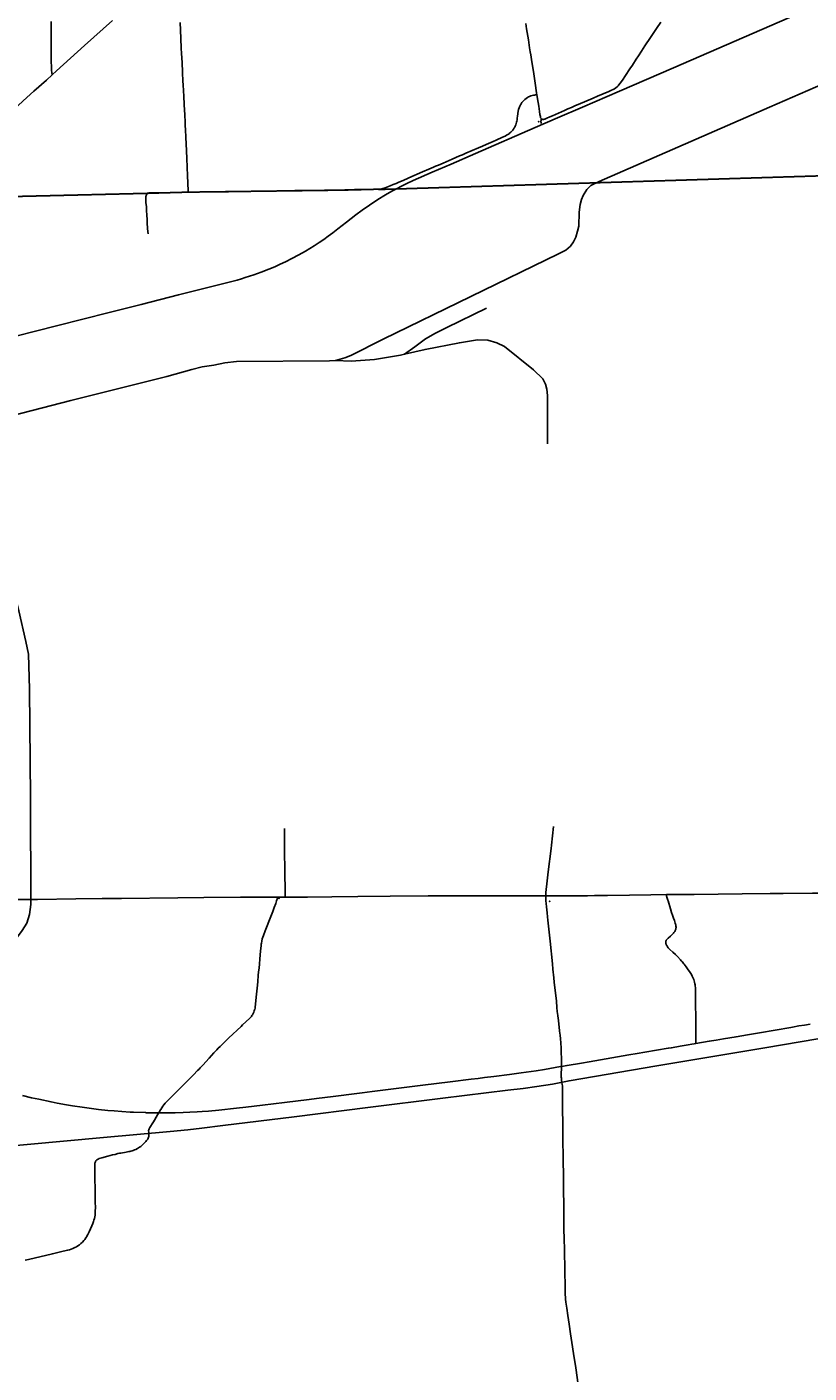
# Model space of a CAD drawing. Header units: feet. Extents: x 2113747 to 2516209, y 960708 to 1356798.
# Tile 48 of 92: x 2330495 to 2346170, y 1145448 to 1172433. Entities that reach past the tile are written whole.
import ezdxf

# ---------------------------------------------------------------- set-up
doc = ezdxf.new("R2010")
doc.units = ezdxf.units.FT
doc.header["$LTSCALE"] = 20
doc.header["$MEASUREMENT"] = 0
doc.linetypes.add('OhDOT_USTN3', pattern=[0.22, 0.165, -0.055])
doc.linetypes.add('rr2', pattern=[0])
for name, color, linetype in [('GM_X_County_Road', 3, 'Continuous'), ('GM_X_Rail_Line', 251, 'rr2'), ('GM_X_State_Location', 251, 'Continuous'), ('GM_X_State_Route', 1, 'Continuous'), ('GM_X_Township', 251, 'OhDOT_USTN3'), ('GM_X_Township_Road', 4, 'Continuous'), ('GM_X_Unincorporated_Location', 2, 'Continuous')]:
    doc.layers.add(name, color=color, linetype=linetype)
doc.styles.add('Styledgn030', font='dgn030.shx')

msp = doc.modelspace()

# ---------------------------------------------------------------- linework, layer by layer
at = {"layer": 'GM_X_County_Road', "flags": 128}
for points in [[(2330999, 1171470), (2330992, 1171519), (2330988, 1171562), (2330985, 1171649), (2330983, 1171728), (2330982, 1171826), (2330982, 1171908), (2330981, 1171945), (2330981, 1172056), (2330981, 1172125), (2330982, 1172217), (2330981, 1172321), (2330982, 1172423), (2330981, 1172540)], [(2340715, 1171075), (2340709, 1171115), (2340703, 1171160), (2340687, 1171261), (2340665, 1171400), (2340651, 1171490), (2340637, 1171578), (2340614, 1171733), (2340591, 1171876), (2340582, 1171934), (2340569, 1172015), (2340544, 1172174), (2340509, 1172397), (2340492, 1172501)], [(2340807, 1170590), (2340815, 1170585), (2340823, 1170581), (2340834, 1170579), (2340845, 1170579), (2340859, 1170582), (2340874, 1170586), (2340913, 1170603), (2340973, 1170628), (2341030, 1170654), (2341268, 1170758), (2341337, 1170788), (2341409, 1170820), (2341475, 1170849), (2341590, 1170897), (2341668, 1170932), (2341846, 1171008), (2341931, 1171043), (2342042, 1171091), (2342155, 1171138), (2342212, 1171162), (2342244, 1171178), (2342272, 1171195), (2342298, 1171213), (2342321, 1171232), (2342341, 1171253), (2342359, 1171272), (2342382, 1171303), (2342430, 1171369), (2342491, 1171459), (2342580, 1171593), (2342628, 1171667), (2342707, 1171788), (2342748, 1171851), (2342813, 1171950), (2342881, 1172051), (2342994, 1172220), (2343114, 1172401), (2343202, 1172531)], [(2340807, 1170590), (2340801, 1170596), (2340794, 1170605), (2340790, 1170614), (2340787, 1170624), (2340784, 1170637), (2340775, 1170679), (2340767, 1170738), (2340751, 1170847), (2340739, 1170920), (2340715, 1171075)], [(2340801, 1170496), (2340798, 1170516), (2340797, 1170533), (2340797, 1170544), (2340798, 1170560), (2340801, 1170571), (2340807, 1170590)], [(2340892, 1155014), (2340896, 1155085), (2340901, 1155144), (2340912, 1155255), (2340939, 1155496), (2340998, 1155967), (2341005, 1156032), (2341050, 1156407)], [(2329953, 1154936), (2330292, 1154939), (2330706, 1154944), (2331478, 1154954), (2332002, 1154960), (2332389, 1154964), (2333519, 1154976), (2334039, 1154982), (2334772, 1154986), (2334828, 1154986), (2334988, 1154986), (2335517, 1154987)], [(2335517, 1154987), (2335601, 1154988), (2335668, 1154988)], [(2335668, 1154988), (2335703, 1154988), (2336119, 1154991), (2336604, 1154997), (2337126, 1155004), (2337773, 1155009), (2338534, 1155012)], [(2338534, 1155012), (2338831, 1155013), (2339697, 1155012), (2340531, 1155013), (2340666, 1155013), (2340892, 1155014)], [(2340892, 1155014), (2341079, 1155015), (2341177, 1155015), (2341386, 1155016), (2341730, 1155018), (2341868, 1155019), (2341986, 1155019), (2342131, 1155021), (2342570, 1155026), (2342999, 1155032), (2343310, 1155039)], [(2341209, 1151596), (2341208, 1151659), (2341205, 1151780), (2341203, 1151849), (2341202, 1151891), (2341199, 1151963), (2341192, 1152071), (2341187, 1152146), (2341179, 1152221), (2341170, 1152300), (2341161, 1152388), (2341155, 1152439), (2341146, 1152523), (2341142, 1152556), (2341135, 1152614), (2341124, 1152695), (2341116, 1152777), (2341105, 1152904), (2341062, 1153283), (2341053, 1153371), (2341037, 1153544), (2341026, 1153654), (2340979, 1154107), (2340934, 1154529), (2340926, 1154597), (2340918, 1154672), (2340906, 1154796), (2340899, 1154860), (2340895, 1154917), (2340892, 1154966), (2340892, 1155014)], [(2343310, 1155039), (2343510, 1155040), (2343664, 1155041), (2343867, 1155043), (2344829, 1155053), (2345390, 1155059), (2345518, 1155061), (2345649, 1155061), (2346237, 1155066), (2346811, 1155071), (2347365, 1155079), (2347789, 1155083), (2348425, 1155094), (2349130, 1155102)], [(2341232, 1150553), (2341231, 1150640), (2341230, 1150867), (2341231, 1150972), (2341231, 1151077), (2341230, 1151152), (2341228, 1151177), (2341225, 1151207), (2341222, 1151235), (2341216, 1151275), (2341211, 1151310), (2341207, 1151335), (2341205, 1151359), (2341203, 1151382), (2341203, 1151412), (2341209, 1151596)], [(2341233, 1150455), (2341233, 1150492), (2341232, 1150553)], [(2341236, 1150089), (2341234, 1150240), (2341233, 1150374), (2341233, 1150455)], [(2341283, 1147086), (2341282, 1147160), (2341279, 1147265), (2341277, 1147409), (2341273, 1147613), (2341269, 1147813), (2341267, 1147964), (2341263, 1148098), (2341258, 1148376), (2341258, 1148399), (2341256, 1148511), (2341254, 1148652), (2341252, 1148859), (2341250, 1149069), (2341247, 1149272), (2341245, 1149384), (2341241, 1149738), (2341239, 1149889), (2341237, 1150011), (2341236, 1150089)], [(2341643, 1144530), (2341643, 1144530), (2341638, 1144592), (2341622, 1144706), (2341597, 1144878), (2341578, 1145005), (2341545, 1145212), (2341495, 1145553), (2341451, 1145839), (2341416, 1146062), (2341390, 1146238), (2341361, 1146432), (2341335, 1146604), (2341312, 1146750), (2341295, 1146871), (2341290, 1146933), (2341284, 1147055), (2341283, 1147086)]]:
    msp.add_lwpolyline(points, dxfattribs=at)
at = {"layer": 'GM_X_Rail_Line', "flags": 128}
for points in [[(2337528, 1168975), (2337679, 1169065), (2337811, 1169141), (2337899, 1169189), (2338002, 1169243), (2338107, 1169294), (2338233, 1169353), (2338614, 1169521), (2338995, 1169684), (2339485, 1169896), (2340679, 1170415), (2341128, 1170609), (2341626, 1170824), (2342369, 1171147), (2343451, 1171616), (2345930, 1172690), (2347189, 1173234), (2347647, 1173434), (2347994, 1173583), (2348205, 1173676), (2348341, 1173740), (2348479, 1173809), (2348612, 1173881), (2348769, 1173971), (2348882, 1174041), (2349007, 1174120), (2349128, 1174203), (2349229, 1174276), (2349333, 1174354), (2349443, 1174440), (2349535, 1174516), (2349621, 1174591), (2349710, 1174671), (2349795, 1174751), (2349877, 1174830), (2349994, 1174950), (2350063, 1175024), (2350204, 1175184), (2350325, 1175330), (2350446, 1175488), (2350533, 1175609), (2350581, 1175678), (2350633, 1175756), (2350749, 1175941), (2350946, 1176261), (2351012, 1176358), (2351072, 1176436), (2351140, 1176527), (2351195, 1176593), (2351258, 1176663), (2351323, 1176727), (2351405, 1176807), (2351478, 1176874), (2351576, 1176954), (2351669, 1177022), (2351753, 1177081), (2351831, 1177131), (2351911, 1177178), (2351989, 1177222), (2352057, 1177256), (2352146, 1177299), (2352258, 1177347), (2352370, 1177390), (2352490, 1177434), (2353066, 1177632), (2354375, 1178084), (2354944, 1178280), (2355336, 1178411), (2355454, 1178448), (2355597, 1178488), (2355706, 1178516), (2355834, 1178547), (2355963, 1178574), (2356097, 1178599), (2356237, 1178621), (2356559, 1178665), (2358411, 1178919), (2359671, 1179092), (2361317, 1179318), (2362297, 1179452), (2363148, 1179571), (2364297, 1179727), (2365883, 1179942), (2366497, 1180024), (2367115, 1180110), (2368208, 1180255), (2368314, 1180266), (2368402, 1180276), (2368511, 1180286), (2368626, 1180294), (2368736, 1180299), (2368842, 1180302), (2368951, 1180303), (2369120, 1180301), (2369482, 1180290), (2369537, 1180289), (2369663, 1180296), (2369729, 1180296), (2370110, 1180284), (2371955, 1180226), (2373234, 1180186), (2374704, 1180141), (2375960, 1180101), (2377359, 1180059), (2378171, 1180033)], [(2361025, 1177481), (2360842, 1177539), (2360799, 1177543), (2360647, 1177536), (2358067, 1177171), (2357842, 1177126), (2357528, 1177038), (2356560, 1176720), (2356340, 1176670), (2356173, 1176642), (2355894, 1176633), (2354424, 1176608), (2354151, 1176605), (2354019, 1176598), (2353904, 1176570), (2353731, 1176520), (2353591, 1176445), (2353403, 1176311), (2353175, 1176108), (2350802, 1173618), (2350599, 1173410), (2350454, 1173251), (2350242, 1173059), (2350034, 1172893), (2349726, 1172710), (2349350, 1172553), (2348143, 1172027), (2345376, 1170825), (2341966, 1169333), (2341796, 1169254), (2341719, 1169176), (2341643, 1169055), (2341607, 1168975), (2341585, 1168872), (2341563, 1168721), (2341556, 1168439), (2341527, 1168336), (2341496, 1168216), (2341446, 1168123), (2341386, 1168040), (2341298, 1167957), (2341147, 1167882), (2337637, 1166176), (2336984, 1165846), (2336868, 1165800), (2336680, 1165745)], [(2311084, 1155296), (2311201, 1155244), (2311780, 1154993), (2312158, 1154830), (2312511, 1154680), (2312580, 1154653), (2312659, 1154624), (2312735, 1154599), (2312820, 1154575), (2312912, 1154553), (2313002, 1154536), (2313080, 1154526), (2313137, 1154521), (2313207, 1154516), (2313274, 1154513), (2313355, 1154515), (2313438, 1154519), (2313496, 1154525), (2313583, 1154535), (2313664, 1154549), (2313734, 1154564), (2313805, 1154583), (2313875, 1154603), (2313934, 1154624), (2313987, 1154643), (2314052, 1154670), (2314111, 1154695), (2314179, 1154730), (2314238, 1154762), (2314287, 1154792), (2314348, 1154830), (2314403, 1154868), (2314454, 1154907), (2314510, 1154950), (2314569, 1154998), (2314636, 1155056), (2314832, 1155229), (2314973, 1155352), (2315132, 1155490), (2315563, 1155868), (2316003, 1156252), (2316565, 1156746), (2317033, 1157155), (2317398, 1157473), (2317716, 1157754), (2318036, 1158033), (2318364, 1158320), (2318636, 1158558), (2319103, 1158968), (2319901, 1159668), (2320480, 1160175), (2320859, 1160508), (2321081, 1160701), (2321692, 1161236), (2321957, 1161469), (2322300, 1161770), (2322646, 1162073), (2322831, 1162234), (2322972, 1162357), (2323323, 1162664), (2323627, 1162931), (2323945, 1163210), (2325172, 1164283), (2325292, 1164386), (2325420, 1164490), (2325529, 1164574), (2325617, 1164640), (2325709, 1164705), (2325815, 1164778), (2325919, 1164845), (2326046, 1164922), (2326147, 1164980), (2326252, 1165039), (2326361, 1165096), (2326472, 1165152), (2326623, 1165222), (2326705, 1165258), (2326787, 1165292), (2326877, 1165328), (2326985, 1165370), (2327084, 1165405), (2327181, 1165438), (2327262, 1165464), (2327363, 1165494), (2327449, 1165518), (2329873, 1166132), (2331087, 1166439), (2332142, 1166707), (2332783, 1166869), (2333532, 1167060), (2334385, 1167274), (2334707, 1167359), (2334794, 1167384), (2334871, 1167408), (2335041, 1167463), (2335188, 1167516), (2335342, 1167576), (2335460, 1167626), (2335572, 1167678), (2335676, 1167727), (2335804, 1167791), (2335946, 1167866), (2336076, 1167940), (2336252, 1168047), (2336354, 1168114), (2336444, 1168175), (2336530, 1168236), (2336623, 1168304), (2336728, 1168385), (2336898, 1168519), (2337084, 1168664), (2337216, 1168763), (2337357, 1168863), (2337528, 1168975)], [(2338060, 1165872), (2338268, 1166021), (2338482, 1166182), (2338683, 1166294), (2338912, 1166407), (2339707, 1166795)], [(2338060, 1165872), (2338474, 1165970), (2339161, 1166103), (2339522, 1166158), (2339734, 1166151), (2339912, 1166098), (2340065, 1166026), (2340649, 1165556), (2340837, 1165378), (2340889, 1165270), (2340915, 1165171), (2340925, 1165046), (2340928, 1164074)], [(2336680, 1165745), (2336557, 1165737), (2334697, 1165728), (2334462, 1165698), (2334242, 1165656), (2334009, 1165619), (2333800, 1165564), (2333299, 1165425), (2331375, 1164943), (2330007, 1164588), (2329835, 1164517), (2329728, 1164440), (2329661, 1164328), (2329584, 1164174), (2329572, 1164007), (2329570, 1163812), (2330050, 1161793), (2330333, 1160731), (2330471, 1160116), (2330527, 1159862), (2330549, 1159161), (2330569, 1156985), (2330575, 1154842), (2330547, 1154640), (2330490, 1154468), (2330402, 1154318), (2330289, 1154169), (2329505, 1153427), (2329380, 1153297), (2329284, 1153164), (2329243, 1153030), (2329214, 1152876), (2329214, 1152692), (2329257, 1152057), (2329246, 1151849), (2329251, 1151702), (2329223, 1151503), (2329153, 1151267), (2329084, 1150986), (2329036, 1150780), (2329030, 1150582), (2329071, 1150429), (2329172, 1150283), (2329319, 1150133), (2329465, 1150043), (2329581, 1150005), (2329903, 1149979)], [(2336680, 1165745), (2336993, 1165730), (2337458, 1165765), (2337981, 1165854), (2338060, 1165872)], [(2329903, 1149979), (2330502, 1150028), (2332029, 1150170), (2333367, 1150292), (2333717, 1150327), (2334003, 1150357), (2334423, 1150409), (2335849, 1150585), (2337327, 1150769), (2338827, 1150956), (2340135, 1151117), (2340441, 1151156), (2340712, 1151196), (2341025, 1151243), (2341359, 1151307), (2343118, 1151604), (2345280, 1151969), (2347053, 1152269), (2348189, 1152468), (2349095, 1152623), (2350077, 1152788), (2350349, 1152834), (2350629, 1152887), (2350861, 1152938), (2351007, 1152971), (2351171, 1153011), (2351352, 1153058), (2351532, 1153107), (2351677, 1153152), (2351836, 1153198), (2352038, 1153266), (2352219, 1153331), (2352467, 1153421), (2352667, 1153501), (2352835, 1153570), (2352972, 1153630), (2353127, 1153700), (2353286, 1153771), (2353426, 1153840), (2353573, 1153913), (2353737, 1154000), (2354063, 1154174), (2354647, 1154495), (2355923, 1155198), (2357480, 1156053), (2360059, 1157466), (2360750, 1157837), (2360926, 1157926), (2361150, 1158035), (2361304, 1158108), (2361637, 1158258), (2362266, 1158538), (2362912, 1158819), (2364454, 1159492), (2365848, 1160096), (2367520, 1160823), (2368282, 1161152), (2369532, 1161696), (2370365, 1162057), (2371406, 1162508), (2373300, 1163330), (2374689, 1163934), (2376039, 1164520), (2378319, 1165515)]]:
    msp.add_lwpolyline(points, dxfattribs=at)
at = {"layer": 'GM_X_State_Route', "flags": 128}
for points in [[(2328419, 1169153), (2328573, 1169293), (2328962, 1169639), (2329174, 1169830), (2329310, 1169953), (2329527, 1170149), (2329691, 1170296), (2329893, 1170478), (2330044, 1170612), (2330189, 1170744), (2330326, 1170865), (2330494, 1171018), (2330635, 1171145), (2330884, 1171369), (2330999, 1171470), (2331087, 1171554), (2331651, 1172061), (2332210, 1172562)], [(2343870, 1152049), (2343901, 1152055), (2344169, 1152099), (2344311, 1152124), (2344454, 1152147), (2344706, 1152191), (2344933, 1152229), (2345178, 1152272), (2345806, 1152379), (2345838, 1152384), (2345967, 1152406), (2346080, 1152425), (2346191, 1152444)], [(2330408, 1151012), (2330587, 1150969), (2330734, 1150936), (2330978, 1150884), (2331104, 1150860), (2331288, 1150827), (2331405, 1150807), (2331600, 1150778), (2331792, 1150752), (2331929, 1150735), (2332118, 1150715), (2332246, 1150704), (2332396, 1150691), (2332563, 1150681), (2332629, 1150678), (2332868, 1150669), (2332894, 1150668), (2332914, 1150668), (2332946, 1150667), (2332981, 1150667), (2333047, 1150666), (2333092, 1150666), (2333138, 1150666), (2333165, 1150665), (2333316, 1150665), (2333467, 1150667), (2333628, 1150671), (2333760, 1150677), (2333909, 1150684), (2334005, 1150690), (2334136, 1150700), (2334338, 1150717), (2334698, 1150758), (2334885, 1150780), (2335213, 1150820), (2335660, 1150874), (2336148, 1150935), (2336301, 1150953), (2336630, 1150995), (2337109, 1151055), (2337216, 1151068), (2337415, 1151093), (2337894, 1151152), (2338428, 1151219), (2338977, 1151287), (2339400, 1151339), (2339539, 1151356), (2339666, 1151372), (2339855, 1151395), (2340165, 1151434), (2340402, 1151465), (2340698, 1151509), (2340869, 1151537), (2341190, 1151593), (2341209, 1151596), (2341319, 1151615), (2341610, 1151664), (2341762, 1151689), (2342558, 1151825), (2342723, 1151853), (2342876, 1151878), (2343347, 1151959), (2343412, 1151971), (2343584, 1152000), (2343745, 1152028), (2343823, 1152042), (2343870, 1152049)]]:
    msp.add_lwpolyline(points, dxfattribs=at)
at = {"layer": 'GM_X_Township', "flags": 128}
for points in [[(2328175, 1195267), (2330756, 1195208), (2336454, 1195161), (2338450, 1195157), (2340041, 1195153), (2340985, 1195138), (2344005, 1195134), (2347306, 1195156), (2353908, 1195164), (2353946, 1190014), (2354011, 1187062), (2354040, 1184708), (2354064, 1181403), (2354256, 1169691), (2337592, 1169175), (2337502, 1169179), (2337094, 1169168), (2336806, 1169161), (2333725, 1169121), (2332930, 1169098), (2328408, 1168989), (2328407, 1169148), (2328360, 1174455), (2328256, 1182375), (2328244, 1184236), (2328270, 1188810), (2328208, 1193015), (2328175, 1195267)], [(2328408, 1168989), (2332930, 1169098), (2333725, 1169121), (2336806, 1169161), (2337094, 1169168), (2337502, 1169179), (2337592, 1169175), (2354256, 1169691), (2354504, 1155150), (2354511, 1154716), (2354684, 1144590), (2341636, 1144534), (2338848, 1144450), (2338701, 1144446), (2331534, 1144358), (2329035, 1144313), (2328741, 1144307), (2328572, 1144328), (2328569, 1144728), (2328525, 1151478), (2328502, 1154821), (2328460, 1159751), (2328447, 1160090), (2328408, 1168989)]]:
    msp.add_lwpolyline(points, dxfattribs=at)
at = {"layer": 'GM_X_Township_Road', "flags": 128}
for points in [[(2333727, 1169119), (2333726, 1169147), (2333721, 1169301), (2333714, 1169452), (2333708, 1169615), (2333700, 1169800), (2333687, 1170090), (2333680, 1170218), (2333677, 1170270), (2333674, 1170323), (2333672, 1170378), (2333669, 1170451), (2333667, 1170523), (2333657, 1170673), (2333649, 1170870), (2333639, 1171050), (2333633, 1171148), (2333625, 1171282), (2333621, 1171341), (2333612, 1171529), (2333603, 1171718), (2333594, 1171900), (2333588, 1172007), (2333579, 1172201), (2333573, 1172367), (2333569, 1172521)], [(2337635, 1169193), (2337652, 1169198), (2337676, 1169206), (2337705, 1169218), (2337774, 1169245), (2337837, 1169272), (2337895, 1169296), (2337949, 1169319), (2338034, 1169355), (2338136, 1169400), (2338207, 1169432), (2338258, 1169455), (2338315, 1169480), (2338423, 1169528), (2338550, 1169582), (2338641, 1169619), (2338686, 1169639), (2338740, 1169662), (2338839, 1169705), (2338957, 1169757), (2339017, 1169782), (2339164, 1169846), (2339225, 1169872), (2339294, 1169902), (2339544, 1170011), (2339622, 1170045), (2339697, 1170078), (2339836, 1170138), (2339896, 1170164), (2340025, 1170220), (2340079, 1170245), (2340107, 1170260), (2340135, 1170276), (2340158, 1170293), (2340173, 1170307), (2340192, 1170324), (2340211, 1170343), (2340230, 1170366), (2340244, 1170385), (2340260, 1170407), (2340270, 1170423), (2340280, 1170444), (2340292, 1170470), (2340302, 1170494), (2340309, 1170522), (2340313, 1170545), (2340317, 1170569), (2340319, 1170587), (2340323, 1170609), (2340326, 1170638), (2340333, 1170700), (2340340, 1170743), (2340349, 1170778), (2340360, 1170813), (2340373, 1170844), (2340386, 1170870), (2340399, 1170893), (2340416, 1170918), (2340437, 1170944), (2340453, 1170961), (2340472, 1170979), (2340502, 1171001), (2340524, 1171016), (2340546, 1171030), (2340570, 1171041), (2340595, 1171051), (2340621, 1171058), (2340644, 1171063), (2340666, 1171067), (2340689, 1171071), (2340715, 1171075)], [(2332907, 1168511), (2332904, 1168571), (2332900, 1168658), (2332894, 1168753), (2332888, 1168825), (2332881, 1168913), (2332877, 1168969), (2332876, 1169005), (2332878, 1169022), (2332880, 1169036), (2332882, 1169044), (2332885, 1169052), (2332893, 1169067), (2332902, 1169078), (2332912, 1169088), (2332917, 1169092)], [(2332917, 1169092), (2332923, 1169096), (2332932, 1169101), (2332946, 1169105), (2332959, 1169107), (2332973, 1169108), (2332986, 1169108), (2333051, 1169108)], [(2333051, 1169108), (2333184, 1169109), (2333417, 1169111), (2333593, 1169115), (2333727, 1169119)], [(2333727, 1169119), (2333808, 1169119), (2334227, 1169126), (2334384, 1169127), (2334537, 1169130), (2334965, 1169135), (2335209, 1169141), (2335327, 1169144), (2335680, 1169147), (2335866, 1169151), (2336126, 1169156), (2336461, 1169160), (2336665, 1169164), (2337062, 1169172), (2337201, 1169175), (2337443, 1169178), (2337522, 1169180), (2337558, 1169181), (2337584, 1169184), (2337606, 1169187), (2337627, 1169191), (2337635, 1169193)], [(2332922, 1168285), (2332914, 1168386), (2332907, 1168511)], [(2335668, 1154988), (2335668, 1155016), (2335665, 1155581), (2335658, 1155853), (2335655, 1155990), (2335654, 1156116), (2335655, 1156226), (2335655, 1156275), (2335654, 1156314), (2335654, 1156350), (2335654, 1156363)], [(2333138, 1150666), (2333174, 1150724), (2333181, 1150735), (2333221, 1150799), (2333239, 1150825), (2333264, 1150856), (2333281, 1150875), (2333355, 1150949), (2333385, 1150979), (2333463, 1151058), (2333500, 1151095), (2333570, 1151164), (2333649, 1151243), (2333697, 1151292), (2333766, 1151362), (2333830, 1151427), (2333915, 1151513), (2333938, 1151537), (2333965, 1151565), (2334018, 1151623), (2334147, 1151763), (2334194, 1151814), (2334243, 1151866), (2334299, 1151925), (2334330, 1151959), (2334367, 1151996), (2334418, 1152047), (2334479, 1152107), (2334541, 1152169), (2334787, 1152397), (2334818, 1152426), (2334955, 1152554), (2334968, 1152568), (2334983, 1152585), (2334993, 1152598), (2335004, 1152614), (2335017, 1152633), (2335031, 1152658), (2335038, 1152672), (2335043, 1152685), (2335052, 1152708), (2335057, 1152727), (2335060, 1152739), (2335066, 1152764), (2335069, 1152784), (2335096, 1153046), (2335113, 1153222), (2335120, 1153297), (2335132, 1153417), (2335139, 1153489), (2335146, 1153564), (2335170, 1153831), (2335182, 1153971), (2335186, 1154007), (2335188, 1154023), (2335192, 1154049), (2335195, 1154068), (2335202, 1154107), (2335212, 1154151), (2335221, 1154186), (2335233, 1154220), (2335269, 1154316), (2335381, 1154598), (2335407, 1154665), (2335420, 1154699), (2335451, 1154782), (2335480, 1154862), (2335497, 1154912), (2335505, 1154935), (2335510, 1154951), (2335514, 1154971), (2335517, 1154987)], [(2343748, 1153533), (2343706, 1153591), (2343664, 1153646), (2343652, 1153662), (2343638, 1153680), (2343630, 1153690), (2343620, 1153702), (2343609, 1153715), (2343592, 1153734), (2343535, 1153797), (2343496, 1153837), (2343440, 1153888), (2343382, 1153941), (2343349, 1153973), (2343332, 1153992), (2343323, 1154006), (2343316, 1154018), (2343312, 1154025), (2343307, 1154038), (2343304, 1154048), (2343301, 1154059), (2343299, 1154068), (2343299, 1154078), (2343299, 1154086), (2343299, 1154095), (2343300, 1154104), (2343305, 1154118), (2343308, 1154124), (2343312, 1154132), (2343320, 1154141), (2343346, 1154166), (2343392, 1154208), (2343430, 1154244), (2343451, 1154265), (2343462, 1154278), (2343474, 1154294), (2343480, 1154303), (2343484, 1154311), (2343489, 1154321), (2343493, 1154332), (2343497, 1154341), (2343499, 1154348), (2343501, 1154355), (2343502, 1154364), (2343503, 1154378), (2343503, 1154389), (2343502, 1154406), (2343501, 1154419), (2343499, 1154429), (2343497, 1154439), (2343495, 1154448), (2343488, 1154470), (2343472, 1154518), (2343453, 1154569), (2343434, 1154625), (2343416, 1154681), (2343394, 1154753), (2343344, 1154914), (2343339, 1154930), (2343321, 1154987), (2343318, 1154997), (2343315, 1155007), (2343313, 1155021), (2343310, 1155039)], [(2343899, 1152418), (2343896, 1153001), (2343895, 1153060), (2343894, 1153118), (2343893, 1153145), (2343891, 1153174), (2343888, 1153209), (2343886, 1153230), (2343883, 1153249), (2343876, 1153285), (2343869, 1153310), (2343859, 1153339), (2343848, 1153366), (2343836, 1153393), (2343828, 1153408), (2343812, 1153437), (2343788, 1153476), (2343756, 1153522), (2343748, 1153533)], [(2343901, 1152055), (2343899, 1152418)], [(2333065, 1150544), (2333133, 1150657), (2333138, 1150666)], [(2332712, 1149948), (2332732, 1149961), (2332751, 1149974), (2332777, 1149993), (2332797, 1150009), (2332819, 1150028), (2332844, 1150054), (2332877, 1150091), (2332893, 1150111), (2332915, 1150140), (2332927, 1150160), (2332934, 1150176), (2332938, 1150189), (2332941, 1150203), (2332941, 1150218), (2332939, 1150236), (2332935, 1150277), (2332932, 1150303), (2332932, 1150310), (2332932, 1150316), (2332935, 1150326), (2332943, 1150343), (2332961, 1150374), (2333018, 1150465), (2333062, 1150539), (2333065, 1150544)], [(2331695, 1148192), (2331714, 1148227), (2331739, 1148281), (2331766, 1148340), (2331794, 1148400), (2331815, 1148448), (2331830, 1148489), (2331837, 1148511), (2331847, 1148549), (2331854, 1148581), (2331859, 1148614), (2331862, 1148646), (2331865, 1148702), (2331866, 1148758), (2331864, 1148883), (2331859, 1149172), (2331856, 1149309), (2331855, 1149395), (2331854, 1149447), (2331853, 1149561), (2331853, 1149598), (2331855, 1149629), (2331858, 1149655), (2331863, 1149671), (2331867, 1149684), (2331872, 1149692), (2331877, 1149700), (2331884, 1149709), (2331898, 1149723), (2331910, 1149731), (2331922, 1149738), (2331943, 1149747), (2331968, 1149755), (2331996, 1149763), (2332115, 1149794), (2332213, 1149821), (2332260, 1149833), (2332316, 1149847), (2332350, 1149854), (2332375, 1149860), (2332484, 1149878), (2332539, 1149888), (2332559, 1149892), (2332580, 1149897), (2332601, 1149903), (2332621, 1149910), (2332650, 1149921), (2332680, 1149933), (2332712, 1149948)], [(2330462, 1147712), (2330526, 1147727), (2331005, 1147841), (2331165, 1147877), (2331311, 1147910), (2331347, 1147920), (2331378, 1147931), (2331412, 1147944), (2331440, 1147956), (2331458, 1147964), (2331489, 1147982), (2331515, 1147998), (2331547, 1148021), (2331577, 1148046), (2331606, 1148074), (2331633, 1148103), (2331654, 1148129), (2331675, 1148158), (2331694, 1148189), (2331695, 1148192)]]:
    msp.add_lwpolyline(points, dxfattribs=at)
at = {"layer": 'GM_X_Unincorporated_Location'}
for p in [(2340749, 1170531), (2335547, 1154965), (2340969, 1154903)]:
    msp.add_point(p, dxfattribs=at)

# ---------------------------------------------------------------- texts
at = {"layer": 'GM_X_State_Location', "insert": (2330985, 1150933), "char_height": 1, "attachment_point": 5, "line_spacing_factor": 0.8, "style": 'Styledgn030'}
for s in ['{\\Fdgn000|c0;\\C256;s}', '{\\Fdgn000|c0;\\C256;r}']:
    msp.add_mtext(s, dxfattribs=at)
at = {"layer": 'GM_X_State_Location', "insert": (2330834, 1150859), "char_height": 1, "attachment_point": 7, "rotation": 0, "line_spacing_factor": 0.8, "style": 'Styledgn030'}
msp.add_mtext('{\\Fdgn000|c0;\\C256;5}', dxfattribs=at)

doc.saveas('drawing.dxf')
